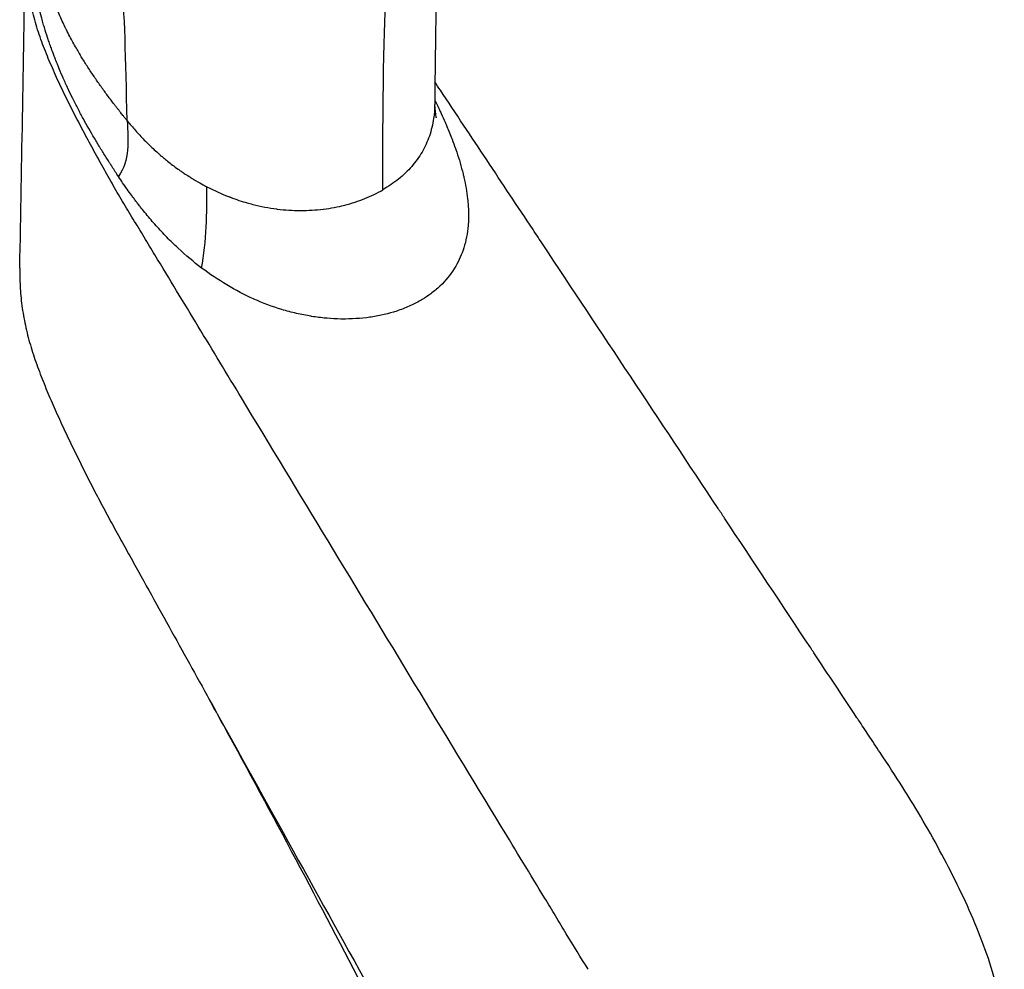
# Model space of a CAD drawing. Header units: millimetres. Extents: x 0 to 3390, y 0 to 1680.
# Tile 174 of 194: x 1944 to 2079, y 1148 to 1277. Entities that reach past the tile are written whole.
import ezdxf

# ---------------------------------------------------------------- set-up
doc = ezdxf.new("R2010")
doc.units = ezdxf.units.MM
doc.header["$LTSCALE"] = 0.2
doc.layers.add('01_Object Line', color=4, linetype='Continuous')

# ---------------------------------------------------------------- blocks, each defined once
blk = doc.blocks.new('A$C2453ee8b')
for p, q in [((50.39, 612.98), (50.39, 612.98)), ((51.41, 611.56), (51.41, 611.56)), ((50.28, 604.69), (50.28, 604.69)), ((95.12, 604.64), (95.12, 604.64))]:
    blk.add_line(p, q)
for points, knots in [([(99.46, 643.8), (99.4, 643.7), (99.29, 643.53), (98.87, 642.73), (98.44, 641.73), (97.72, 639.23), (97.41, 637.81), (96.88, 633.69), (96.73, 630.85), (96.4, 622.19), (96.34, 616.17), (96.29, 610.12)], [0.881127, 0.881127, 0.881127, 0.881127, 1.191997, 1.191997, 1.910234, 1.910234, 2.619262, 2.619262, 3.693192, 3.693192, 5.903975, 5.903975, 5.903975, 5.903975]), ([(117.24, 492), (116.22, 493.6), (115.23, 495.23), (113.75, 497.66), (113.26, 498.48), (112.28, 500.1), (111.79, 500.92), (109.32, 504.98), (107.35, 508.23), (101.44, 517.98), (97.49, 524.48), (85.67, 543.98), (77.79, 556.99), (67.94, 573.24), (65.98, 576.49), (63.02, 581.37), (62.04, 583), (60.07, 586.25), (59.08, 587.87), (57.61, 590.31), (57.11, 591.12), (56.13, 592.75), (55.64, 593.56), (54.65, 595.19), (54.16, 596), (53.19, 597.64), (52.71, 598.46), (51.77, 600.1), (51.31, 600.93), (50.39, 602.59), (49.93, 603.42), (49.03, 605.09), (48.58, 605.92), (47.7, 607.59), (47.26, 608.43), (46.4, 610.12), (45.98, 610.96), (45.16, 612.66), (44.77, 613.52), (44, 615.24), (43.63, 616.1), (42.93, 617.84), (42.6, 618.71), (42.01, 620.47), (41.75, 621.36), (41.3, 623.14), (41.11, 624.03), (40.8, 625.82), (40.68, 626.71), (40.5, 628.49), (40.45, 629.37), (40.4, 631.13), (40.41, 632.01), (40.51, 633.73), (40.6, 634.59), (40.86, 636.26), (41.03, 637.09), (41.44, 638.62), (41.67, 639.34), (41.94, 640.04)], [0, 0, 0, 0, 0.0326567, 0.0326567, 0.0489851, 0.0489851, 0.0653134, 0.0653134, 0.1306268, 0.1306268, 0.2612537, 0.2612537, 0.5225074, 0.5225074, 0.5878208, 0.5878208, 0.6204775, 0.6204775, 0.6531342, 0.6531342, 0.6694626, 0.6694626, 0.6857909, 0.6857909, 0.7021193, 0.7021193, 0.7184476, 0.7184476, 0.734776, 0.734776, 0.7511044, 0.7511044, 0.7674327, 0.7674327, 0.7837611, 0.7837611, 0.8000894, 0.8000894, 0.8164178, 0.8164178, 0.8327461, 0.8327461, 0.8490745, 0.8490745, 0.8654028, 0.8654028, 0.8817312, 0.8817312, 0.8980596, 0.8980596, 0.9143879, 0.9143879, 0.9307163, 0.9307163, 0.9470446, 0.9470446, 0.963373, 0.963373, 0.9783392, 0.9783392, 0.9783392, 0.9783392]), ([(54.32, 607.81), (54.06, 616.47), (54.06, 622.57), (53.45, 627.42), (52.81, 632.52), (51.51, 636.25), (48.57, 640.15)], [0, 0, 0, 0, 0.4877288, 0.4877288, 0.4877288, 0.9999994, 0.9999994, 0.9999994, 0.9999994]), ([(89.2, 598.39), (89.23, 629), (89.98, 631.94), (90.81, 634.27), (91.23, 635.46), (91.68, 636.49), (92.27, 637.44), (92.67, 638.1), (93.13, 638.71), (93.69, 639.32), (93.95, 639.59), (94.23, 639.87), (94.53, 640.14)], [0, 0, 0, 0, 0.495355, 0.495355, 0.495355, 0.747678, 0.747678, 0.747678, 0.920863, 0.920863, 0.920863, 1, 1, 1, 1]), ([(46.02, 620.23), (46.02, 620.23), (46.02, 620.24), (46.01, 620.24), (45.99, 620.28), (45.97, 620.32), (45.95, 620.36), (45.82, 620.63), (45.69, 620.9), (45.56, 621.18), (45.41, 621.49), (45.27, 621.8), (45.13, 622.12), (44.99, 622.43), (44.86, 622.75), (44.73, 623.07), (44.6, 623.39), (44.47, 623.71), (44.35, 624.03), (44.12, 624.62), (43.91, 625.22), (43.71, 625.83), (43.56, 626.29), (43.42, 626.76), (43.29, 627.22), (43.23, 627.45), (43.17, 627.67), (43.11, 627.89), (43.05, 628.14), (42.99, 628.38), (42.94, 628.62), (42.72, 629.56), (42.55, 630.5), (42.42, 631.43), (42.41, 631.55), (42.39, 631.67), (42.38, 631.79), (42.3, 632.43), (42.25, 633.08), (42.22, 633.72), (42.22, 633.77), (42.21, 633.83), (42.21, 633.89)], [0.3395499, 0.3395499, 0.3395499, 0.3395499, 0.3396968, 0.3396968, 0.3396968, 0.3427265, 0.3427265, 0.3427265, 0.3628738, 0.3628738, 0.3628738, 0.3860508, 0.3860508, 0.3860508, 0.4091411, 0.4091411, 0.4091411, 0.4324048, 0.4324048, 0.4324048, 0.4757554, 0.4757554, 0.4757554, 0.5091174, 0.5091174, 0.5091174, 0.5251129, 0.5251129, 0.5251129, 0.5425107, 0.5425107, 0.5425107, 0.6093923, 0.6093923, 0.6093923, 0.617821, 0.617821, 0.617821, 0.6641751, 0.6641751, 0.6641751, 0.6682626, 0.6682626, 0.6682626, 0.6682626]), ([(44.92, 615.2), (44.86, 615.35), (44.8, 615.5), (44.74, 615.65), (44.69, 615.77), (44.63, 615.9), (44.58, 616.03), (44.56, 616.1), (44.53, 616.16), (44.51, 616.23), (44.49, 616.28), (44.48, 616.3), (44.46, 616.35), (44.45, 616.37), (44.44, 616.4), (44.43, 616.43), (44.25, 616.89), (44.13, 617.23), (44.04, 617.46), (44.04, 617.46), (44.04, 617.47), (44.04, 617.47), (43.97, 617.67), (43.93, 617.78), (43.92, 617.8), (43.92, 617.8), (43.92, 617.81), (43.91, 617.84), (43.81, 618.11), (43.72, 618.36), (43.64, 618.6), (43.57, 618.8), (43.5, 619), (43.44, 619.19), (43.29, 619.63), (43.15, 620.08), (43.01, 620.54), (42.98, 620.65), (42.94, 620.76), (42.91, 620.86), (42.87, 620.99), (42.84, 621.12), (42.8, 621.25), (42.73, 621.49), (42.65, 621.77), (42.6, 621.97), (42.48, 622.38), (42.37, 622.81), (42.26, 623.28), (42.16, 623.69), (42.06, 624.12), (41.96, 624.57), (41.95, 624.63), (41.93, 624.73), (41.92, 624.76), (41.89, 624.93), (41.84, 625.14), (41.79, 625.41), (41.77, 625.54), (41.74, 625.68), (41.71, 625.83), (41.67, 626.06), (41.63, 626.32), (41.58, 626.61), (41.55, 626.77), (41.53, 626.95), (41.5, 627.13), (41.48, 627.24), (41.46, 627.37), (41.45, 627.49), (41.44, 627.51), (41.44, 627.54), (41.44, 627.55), (41.33, 628.36), (41.25, 629.15), (41.19, 629.94), (41.18, 630.07), (41.18, 630.2), (41.17, 630.33), (41.14, 630.79), (41.13, 631.16), (41.12, 631.6), (41.12, 631.79), (41.12, 631.98), (41.12, 632.19), (41.12, 632.19), (41.12, 632.2), (41.12, 632.2)], [0.3499357, 0.3499357, 0.3499357, 0.3499357, 0.359375, 0.359375, 0.359375, 0.3671875, 0.3671875, 0.3671875, 0.3710937, 0.3710937, 0.3710937, 0.3738439, 0.3738439, 0.3738439, 0.375, 0.375, 0.375, 0.390625, 0.390625, 0.390625, 0.3909298, 0.3909298, 0.3909298, 0.4042969, 0.4042969, 0.4042969, 0.40625, 0.40625, 0.40625, 0.423391, 0.423391, 0.423391, 0.4375, 0.4375, 0.4375, 0.46875, 0.46875, 0.46875, 0.4758408, 0.4758408, 0.4758408, 0.484375, 0.484375, 0.484375, 0.5, 0.5, 0.5, 0.53125, 0.53125, 0.53125, 0.5585937, 0.5585937, 0.5585937, 0.5625, 0.5625, 0.5625, 0.5835417, 0.5835417, 0.5835417, 0.59375, 0.59375, 0.59375, 0.609375, 0.609375, 0.609375, 0.618296, 0.618296, 0.618296, 0.6238034, 0.6238034, 0.6238034, 0.625, 0.625, 0.625, 0.6786684, 0.6786684, 0.6786684, 0.6875, 0.6875, 0.6875, 0.71875, 0.71875, 0.71875, 0.7319487, 0.7319487, 0.7319487, 0.7322523, 0.7322523, 0.7322523, 0.7322523]), ([(54.32, 607.81), (54.24, 607.91), (54.16, 608.01), (54.08, 608.11), (54, 608.2), (53.93, 608.3), (53.85, 608.4), (53.81, 608.45), (53.77, 608.5), (53.73, 608.55), (53.61, 608.7), (53.49, 608.85), (53.37, 609), (53.3, 609.09), (53.22, 609.19), (53.15, 609.29), (53.11, 609.34), (53.07, 609.39), (53.02, 609.44), (52.99, 609.49), (52.95, 609.54), (52.91, 609.59), (52.83, 609.69), (52.75, 609.79), (52.68, 609.89), (52.6, 609.99), (52.52, 610.09), (52.44, 610.19), (52.29, 610.39), (52.15, 610.59), (52, 610.78), (51.99, 610.79), (51.99, 610.79), (51.98, 610.8), (51.83, 611), (51.68, 611.2), (51.53, 611.41), (51.23, 611.81), (50.93, 612.22), (50.64, 612.63), (50.36, 613.03), (50.08, 613.43), (49.8, 613.84), (49.51, 614.27), (49.22, 614.7), (48.94, 615.14), (48.66, 615.56), (48.4, 615.99), (48.13, 616.42), (48.02, 616.61), (47.9, 616.8), (47.79, 616.99), (47.77, 617.01), (47.76, 617.04), (47.74, 617.06), (47.62, 617.28), (47.49, 617.5), (47.37, 617.71), (47.06, 618.25), (46.76, 618.8), (46.47, 619.34), (46.32, 619.63), (46.17, 619.93), (46.02, 620.23)], [0, 0, 0, 0, 0.0085291, 0.0085291, 0.0085291, 0.0170671, 0.0170671, 0.0170671, 0.021231, 0.021231, 0.021231, 0.0341388, 0.0341388, 0.0341388, 0.0424621, 0.0424621, 0.0424621, 0.0469385, 0.0469385, 0.0469385, 0.051208, 0.051208, 0.051208, 0.059753, 0.059753, 0.059753, 0.068303, 0.068303, 0.068303, 0.0849242, 0.0849242, 0.0849242, 0.0854036, 0.0854036, 0.0854036, 0.1025024, 0.1025024, 0.1025024, 0.1367248, 0.1367248, 0.1367248, 0.1698484, 0.1698484, 0.1698484, 0.2052609, 0.2052609, 0.2052609, 0.2395869, 0.2395869, 0.2395869, 0.2547726, 0.2547726, 0.2547726, 0.2567804, 0.2567804, 0.2567804, 0.2739626, 0.2739626, 0.2739626, 0.3165197, 0.3165197, 0.3165197, 0.3395499, 0.3395499, 0.3395499, 0.3395499]), ([(53.11, 600.23), (52.97, 600.44), (52.83, 600.66), (52.69, 600.87), (52.62, 600.98), (52.55, 601.09), (52.48, 601.19), (52.44, 601.25), (52.41, 601.3), (52.37, 601.36), (52.34, 601.41), (52.27, 601.51), (52.27, 601.52), (52.26, 601.53), (52.24, 601.56), (52.2, 601.62), (52.17, 601.67), (52.1, 601.77), (52.06, 601.85), (51.97, 601.98), (51.93, 602.05), (51.86, 602.16), (51.86, 602.16), (51.85, 602.17), (51.85, 602.17), (51.71, 602.4), (51.59, 602.59), (51.44, 602.82), (51.16, 603.26), (50.89, 603.69), (50.64, 604.11), (50.62, 604.13), (50.61, 604.16), (50.6, 604.18), (50.33, 604.62), (50.1, 605), (49.83, 605.45), (49.31, 606.33), (48.79, 607.24), (48.33, 608.08), (48.32, 608.09), (48.32, 608.11), (48.31, 608.12), (48.08, 608.55), (47.84, 608.99), (47.6, 609.44), (47.37, 609.9), (47.12, 610.39), (46.89, 610.84), (46.68, 611.28), (46.46, 611.72), (46.25, 612.16), (46.25, 612.18), (46.24, 612.2), (46.23, 612.21), (46.12, 612.44), (46.02, 612.68), (45.91, 612.91), (45.8, 613.14), (45.68, 613.42), (45.59, 613.62), (45.42, 614.01), (45.23, 614.45), (45.03, 614.92), (45, 615.01), (44.96, 615.11), (44.92, 615.2)], [0, 0, 0, 0, 0.015625, 0.015625, 0.015625, 0.0233324, 0.0233324, 0.0233324, 0.0273437, 0.0273437, 0.0273437, 0.03125, 0.03125, 0.03125, 0.0351562, 0.0351562, 0.0351562, 0.0390625, 0.0390625, 0.0390625, 0.0466598, 0.0466598, 0.0466598, 0.046875, 0.046875, 0.046875, 0.0625, 0.0625, 0.0625, 0.0921022, 0.0921022, 0.0921022, 0.09375, 0.09375, 0.09375, 0.125, 0.125, 0.125, 0.1865553, 0.1865553, 0.1865553, 0.1875, 0.1875, 0.1875, 0.21875, 0.21875, 0.21875, 0.25, 0.25, 0.25, 0.2801183, 0.2801183, 0.2801183, 0.28125, 0.28125, 0.28125, 0.296875, 0.296875, 0.296875, 0.3125, 0.3125, 0.3125, 0.34375, 0.34375, 0.34375, 0.3499357, 0.3499357, 0.3499357, 0.3499357]), ([(160.2, 516.8), (159.18, 518.41), (158.13, 520), (157.08, 521.58), (156.56, 522.38), (156.03, 523.17), (155.5, 523.96), (155.05, 524.65), (154.59, 525.33), (154.14, 526.01), (154.07, 526.12), (153.99, 526.23), (153.92, 526.34), (151.96, 529.3), (150, 532.25), (148.04, 535.2), (147.9, 535.42), (147.75, 535.64), (147.61, 535.86), (143.69, 541.77), (139.77, 547.67), (135.85, 553.58), (135.56, 554.02), (135.27, 554.46), (134.98, 554.9), (126.95, 567), (119.03, 578.91), (111.07, 590.9), (110.62, 591.59), (110.16, 592.27), (109.71, 592.96), (107.6, 596.13), (105.49, 599.3), (103.38, 602.48), (101.28, 605.65), (99.17, 608.82), (97.06, 611.99), (96.81, 612.37), (96.56, 612.75), (96.31, 613.12)], [0, 0, 0, 0, 0.0323639, 0.0323639, 0.0323639, 0.0485453, 0.0485453, 0.0485453, 0.0625, 0.0625, 0.0625, 0.0647279, 0.0647279, 0.0647279, 0.125, 0.125, 0.125, 0.1294572, 0.1294572, 0.1294572, 0.25, 0.25, 0.25, 0.2589219, 0.2589219, 0.2589219, 0.505992, 0.505992, 0.505992, 0.5201508, 0.5201508, 0.5201508, 0.5855293, 0.5855293, 0.5855293, 0.6509057, 0.6509057, 0.6509057, 0.6586788, 0.6586788, 0.6586788, 0.6586788]), ([(96.28, 610), (96.27, 609.37), (96.23, 608.75), (96.08, 607.73), (95.92, 606.91), (95.57, 605.7), (95.13, 604.6), (94.76, 603.89), (94.16, 602.86), (93.69, 602.21), (92.62, 600.98), (92.01, 600.4), (91.02, 599.6), (90.34, 599.09), (89.59, 598.62), (89.2, 598.39)], [0.7760459, 0.7760459, 0.7760459, 0.7760459, 0.8043023, 0.8043023, 0.8240378, 0.8435891, 0.8631405, 0.8826918, 0.8826918, 0.9217946, 0.9217946, 0.9608973, 0.9608973, 0.9804488, 1, 1, 1, 1]), ([(96.28, 610), (96.28, 610), (96.28, 609.89), (96.3, 609.52), (96.33, 609.26), (96.39, 608.71), (96.44, 608.42), (96.47, 608.26), (96.48, 608.24), (96.48, 608.24)], [0.0152089, 0.0152089, 0.0152089, 0.0152089, 0.1940428, 0.1940428, 0.3772809, 0.3772809, 0.5991315, 0.5991315, 0.6669182, 0.6669182, 0.6669182, 0.6669182]), ([(96.84, 609.51), (96.87, 609.45), (96.9, 609.39), (96.93, 609.33), (97.01, 609.15), (97.09, 608.97), (97.17, 608.8), (97.35, 608.41), (97.52, 608.03), (97.71, 607.61), (97.79, 607.42), (97.87, 607.24), (97.94, 607.05), (98.19, 606.46), (98.43, 605.87), (98.66, 605.29), (98.82, 604.87), (98.97, 604.44), (99.12, 604.02), (99.18, 603.86), (99.23, 603.7), (99.29, 603.54), (99.63, 602.54), (99.91, 601.57), (100.16, 600.57), (100.2, 600.41), (100.24, 600.25), (100.27, 600.09), (100.5, 599.1), (100.67, 598.14), (100.78, 597.18), (100.79, 597.03), (100.81, 596.88), (100.82, 596.73), (100.86, 596.32), (100.89, 595.92), (100.9, 595.52), (100.9, 595.46), (100.9, 595.39), (100.9, 595.33)], [0.4827377, 0.4827377, 0.4827377, 0.4827377, 0.484375, 0.484375, 0.484375, 0.48919, 0.48919, 0.48919, 0.5, 0.5, 0.5, 0.5047376, 0.5047376, 0.5047376, 0.5200378, 0.5200378, 0.5200378, 0.53125, 0.53125, 0.53125, 0.5355677, 0.5355677, 0.5355677, 0.5625, 0.5625, 0.5625, 0.5668915, 0.5668915, 0.5668915, 0.59375, 0.59375, 0.59375, 0.5978884, 0.5978884, 0.5978884, 0.609375, 0.609375, 0.609375, 0.6111923, 0.6111923, 0.6111923, 0.6111923]), ([(54.32, 607.81), (54.5, 607.59), (54.69, 607.36), (54.88, 607.14), (55.06, 606.92), (55.25, 606.7), (55.44, 606.49), (55.45, 606.48), (55.45, 606.48), (55.45, 606.47), (55.64, 606.26), (55.84, 606.05), (56.04, 605.84), (56.24, 605.62), (56.47, 605.37), (56.65, 605.19), (57.02, 604.81), (57.42, 604.42), (57.85, 604.02), (58.07, 603.81), (58.29, 603.61), (58.53, 603.4), (58.64, 603.3), (58.76, 603.2), (58.88, 603.09), (59, 602.99), (59.16, 602.85), (59.25, 602.78), (59.61, 602.48), (60.03, 602.14), (60.5, 601.78), (60.74, 601.6), (60.99, 601.42), (61.26, 601.22), (61.39, 601.13), (61.53, 601.03), (61.67, 600.93), (61.74, 600.88), (61.81, 600.83), (61.88, 600.78), (61.96, 600.74), (62.06, 600.67), (62.1, 600.64), (62.28, 600.51), (62.5, 600.37), (62.75, 600.21), (62.88, 600.13), (63.01, 600.05), (63.16, 599.96), (63.23, 599.91), (63.3, 599.87), (63.38, 599.82), (63.46, 599.78), (63.51, 599.74), (63.62, 599.68), (64.5, 599.16), (65.03, 598.89), (65.18, 598.81)], [0, 0, 0, 0, 0.063611, 0.063611, 0.063611, 0.125, 0.125, 0.125, 0.126487, 0.126487, 0.126487, 0.1875, 0.1875, 0.1875, 0.25, 0.25, 0.25, 0.375, 0.375, 0.375, 0.4375, 0.4375, 0.4375, 0.46875, 0.46875, 0.46875, 0.5, 0.5, 0.5, 0.625, 0.625, 0.625, 0.6875, 0.6875, 0.6875, 0.71875, 0.71875, 0.71875, 0.734375, 0.734375, 0.734375, 0.75, 0.75, 0.75, 0.8125, 0.8125, 0.8125, 0.84375, 0.84375, 0.84375, 0.859375, 0.859375, 0.859375, 0.875, 0.875, 0.875, 1, 1, 1, 1]), ([(64.47, 587.72), (63.38, 588.55), (62.31, 589.45), (61.28, 590.41), (61.26, 590.43), (61.24, 590.44), (61.23, 590.46), (60.72, 590.93), (60.23, 591.41), (59.74, 591.91), (59.24, 592.42), (58.71, 592.99), (58.26, 593.5), (58.03, 593.75), (57.8, 594.01), (57.57, 594.28), (57.34, 594.55), (57.09, 594.85), (56.88, 595.11), (56.67, 595.37), (56.45, 595.63), (56.23, 595.91), (56.12, 596.05), (56.01, 596.19), (55.9, 596.33), (55.79, 596.48), (55.65, 596.65), (55.56, 596.77), (55.47, 596.89), (55.36, 597.04), (55.25, 597.19), (55.14, 597.33), (55.03, 597.48), (54.93, 597.62), (54.72, 597.91), (54.53, 598.17), (54.3, 598.48), (54.08, 598.8), (53.85, 599.12), (53.69, 599.35), (53.54, 599.58), (53.34, 599.87), (53.11, 600.23)], [0, 0, 0, 0, 0.25, 0.25, 0.25, 0.254018, 0.254018, 0.254018, 0.375, 0.375, 0.375, 0.5, 0.5, 0.5, 0.5625, 0.5625, 0.5625, 0.625, 0.625, 0.625, 0.6875, 0.6875, 0.6875, 0.71875, 0.71875, 0.71875, 0.75, 0.75, 0.75, 0.781902, 0.781902, 0.781902, 0.8125, 0.8125, 0.8125, 0.875, 0.875, 0.875, 0.9375, 0.9375, 0.9375, 1, 1, 1, 1]), ([(65.18, 598.81), (66.23, 598.27), (67.26, 597.81), (68.26, 597.42), (68.31, 597.4), (68.35, 597.39), (68.4, 597.37), (69.19, 597.07), (69.96, 596.82), (70.7, 596.61), (70.95, 596.53), (71.16, 596.48), (71.44, 596.41), (71.45, 596.4), (71.46, 596.4), (71.46, 596.4), (72.57, 596.12), (73.66, 595.92), (74.72, 595.78), (74.75, 595.78), (74.77, 595.77), (74.79, 595.77), (75.32, 595.7), (75.85, 595.66), (76.37, 595.62), (76.38, 595.62), (76.39, 595.62), (76.4, 595.62), (76.92, 595.59), (77.41, 595.57), (77.95, 595.57), (77.96, 595.57), (77.97, 595.57), (77.98, 595.57), (78.51, 595.57), (79.03, 595.58), (79.54, 595.62), (80.05, 595.65), (80.57, 595.7), (81.06, 595.76), (81.08, 595.76), (81.09, 595.76), (81.1, 595.76), (81.61, 595.82), (82.1, 595.9), (82.58, 595.99), (83.06, 596.08), (83.5, 596.18), (83.99, 596.31), (83.99, 596.31), (84, 596.31), (84, 596.31), (84.96, 596.55), (85.88, 596.85), (86.74, 597.2), (87.17, 597.37), (87.6, 597.56), (88.01, 597.76), (88.42, 597.96), (88.82, 598.17), (89.2, 598.39)], [0, 0, 0, 0, 0.119434, 0.119434, 0.119434, 0.125, 0.125, 0.125, 0.21875, 0.21875, 0.21875, 0.25, 0.25, 0.25, 0.25059, 0.25059, 0.25059, 0.37258, 0.37258, 0.37258, 0.375, 0.375, 0.375, 0.436322, 0.436322, 0.436322, 0.4375, 0.4375, 0.4375, 0.5, 0.5, 0.5, 0.501212, 0.501212, 0.501212, 0.56198, 0.56198, 0.56198, 0.623463, 0.623463, 0.623463, 0.625, 0.625, 0.625, 0.6875, 0.6875, 0.6875, 0.75, 0.75, 0.75, 0.750607, 0.750607, 0.750607, 0.873853, 0.873853, 0.873853, 0.936555, 0.936555, 0.936555, 1, 1, 1, 1]), ([(100.9, 595.33), (100.9, 595.25), (100.91, 595.18), (100.91, 595.1), (100.91, 594.71), (100.9, 594.33), (100.88, 593.92), (100.87, 593.79), (100.86, 593.65), (100.85, 593.52), (100.8, 592.99), (100.73, 592.47), (100.63, 591.96), (100.54, 591.45), (100.41, 590.95), (100.26, 590.46), (99.98, 589.59), (99.62, 588.76), (99.15, 587.95), (99.09, 587.86), (99.04, 587.77), (98.98, 587.68), (98.44, 586.8), (97.78, 585.99), (97, 585.25), (96.61, 584.89), (96.2, 584.54), (95.75, 584.21), (95.38, 583.93), (94.99, 583.67), (94.58, 583.42), (94.5, 583.37), (94.42, 583.33), (94.34, 583.28), (93.85, 583), (93.33, 582.73), (92.79, 582.49), (92.25, 582.25), (91.68, 582.04), (91.1, 581.85), (89.99, 581.48), (88.82, 581.21), (87.63, 581.03), (87.56, 581.02), (87.49, 581.01), (87.42, 581), (86.2, 580.83), (84.9, 580.75), (83.63, 580.76), (83.58, 580.76), (83.52, 580.76), (83.47, 580.76), (82.85, 580.77), (82.23, 580.8), (81.6, 580.86), (81.54, 580.86), (81.49, 580.87), (81.44, 580.87), (80.8, 580.93), (80.14, 581.01), (79.52, 581.11), (79.48, 581.12), (79.44, 581.12), (79.4, 581.13), (78.74, 581.24), (78.08, 581.37), (77.41, 581.52), (76.75, 581.68), (76.08, 581.85), (75.42, 582.05), (74.12, 582.45), (72.84, 582.93), (71.62, 583.47), (71.6, 583.48), (71.58, 583.49), (71.57, 583.5), (70.32, 584.05), (69.1, 584.69), (67.9, 585.41), (66.73, 586.11), (65.59, 586.88), (64.47, 587.72)], [0.6111923, 0.6111923, 0.6111923, 0.6111923, 0.6134794, 0.6134794, 0.6134794, 0.625, 0.625, 0.625, 0.6288406, 0.6288406, 0.6288406, 0.6441354, 0.6441354, 0.6441354, 0.6596986, 0.6596986, 0.6596986, 0.6875, 0.6875, 0.6875, 0.6906519, 0.6906519, 0.6906519, 0.7214558, 0.7214558, 0.7214558, 0.7369497, 0.7369497, 0.7369497, 0.75, 0.75, 0.75, 0.7524295, 0.7524295, 0.7524295, 0.767846, 0.767846, 0.767846, 0.783236, 0.783236, 0.783236, 0.8125, 0.8125, 0.8125, 0.8141781, 0.8141781, 0.8141781, 0.84375, 0.84375, 0.84375, 0.8450509, 0.8450509, 0.8450509, 0.859375, 0.859375, 0.859375, 0.8605741, 0.8605741, 0.8605741, 0.875, 0.875, 0.875, 0.875925, 0.875925, 0.875925, 0.8914765, 0.8914765, 0.8914765, 0.9069452, 0.9069452, 0.9069452, 0.9375, 0.9375, 0.9375, 0.9379615, 0.9379615, 0.9379615, 0.9693168, 0.9693168, 0.9693168, 1, 1, 1, 1]), ([(39.65, 587.69), (39.64, 586.99), (39.65, 586.29), (39.72, 584.7), (39.79, 583.81), (40.01, 582.02), (40.16, 581.13), (40.52, 579.34), (40.74, 578.44), (41.25, 576.66), (41.53, 575.78), (42.15, 574.01), (42.48, 573.14), (43.18, 571.39), (43.54, 570.52), (44.29, 568.79), (44.67, 567.93), (45.46, 566.21), (45.86, 565.36), (46.68, 563.65), (47.09, 562.8), (47.93, 561.1), (48.35, 560.25), (49.2, 558.55), (49.64, 557.71), (50.51, 556.03), (50.96, 555.18), (51.85, 553.51), (52.31, 552.68), (53.23, 551.01), (53.69, 550.18), (54.62, 548.52), (55.08, 547.68), (56.46, 545.19), (57.38, 543.52), (59.22, 540.19), (60.15, 538.53), (62.91, 533.54), (64.76, 530.21), (73.98, 513.57), (81.35, 500.26), (92.42, 480.29), (96.11, 473.63), (101.65, 463.65), (103.49, 460.32), (105.8, 456.16), (106.26, 455.33), (107.18, 453.67), (107.64, 452.83), (109.03, 450.34), (109.95, 448.67), (110.86, 447)], [0.1281931, 0.1281931, 0.1281931, 0.1281931, 0.140625, 0.140625, 0.15625, 0.15625, 0.171875, 0.171875, 0.1875, 0.1875, 0.203125, 0.203125, 0.21875, 0.21875, 0.234375, 0.234375, 0.25, 0.25, 0.265625, 0.265625, 0.28125, 0.28125, 0.296875, 0.296875, 0.3125, 0.3125, 0.328125, 0.328125, 0.34375, 0.34375, 0.359375, 0.359375, 0.375, 0.375, 0.40625, 0.40625, 0.4375, 0.4375, 0.5, 0.5, 0.75, 0.75, 0.875, 0.875, 0.9375, 0.9375, 0.953125, 0.953125, 0.96875, 0.96875, 1, 1, 1, 1]), ([(99.56, 461.15), (99.4, 462.37), (99.21, 463.48), (98.96, 464.58), (98.91, 464.77), (98.81, 465.16), (98.74, 465.35), (98.61, 465.71), (98.57, 465.81), (98.45, 466.11), (98.35, 466.33), (98.15, 466.79), (98.04, 467.04), (97.76, 467.62), (97.6, 467.96), (97.15, 468.88), (96.87, 469.46), (95.83, 471.51), (95.06, 472.99), (92.08, 478.79), (89.85, 483.14), (81.23, 499.71), (74.79, 511.94), (67.27, 525.67), (66.38, 527.28), (65.48, 528.9)], [0, 0, 0, 0, 0.616548, 0.616548, 0.829471, 0.829471, 1.062292, 1.062292, 1.131355, 1.131355, 1.227927, 1.227927, 1.317218, 1.317218, 1.433205, 1.433205, 1.627584, 1.627584, 2.125283, 2.125283, 3.588858, 3.588858, 7.732823, 7.732823, 8.286091, 8.286091, 8.286091, 8.286091]), ([(165.04, 462.92), (166.25, 463.62), (168.52, 465.25), (171.08, 468.66), (172.87, 472.67), (173.86, 477.13), (174.12, 481.86), (173.74, 486.73), (172.53, 491.65), (170.81, 496.49), (168.76, 501.26), (166.47, 505.94), (163.97, 510.54), (161.86, 514.15), (160.57, 516.22), (160.2, 516.8)], [0, 0, 0, 0, 0.080697, 0.161395, 0.242092, 0.322789, 0.403486, 0.484184, 0.564881, 0.645578, 0.726275, 0.806973, 0.88767, 0.968367, 1, 1, 1, 1])]:
    blk.add_open_spline(points, degree=3, knots=knots)
for points in [[(39.65, 587.69), (39.93, 602.34), (40.18, 616.98), (40.41, 631.62)], [(96.29, 610.65), (96.48, 610.26), (96.66, 609.89), (96.84, 609.51)], [(96.29, 610.12), (96.29, 610.08), (96.28, 610.04), (96.28, 610)], [(54.32, 607.81), (54.4, 605.05), (54.74, 602.43), (53.11, 600.23)], [(64.47, 587.72), (65.16, 591.27), (65.2, 595.41), (65.18, 598.81)]]:
    blk.add_open_spline(points, degree=3)

msp = doc.modelspace()

# ---------------------------------------------------------------- block references
at = {"layer": '01_Object Line'}
msp.add_blockref('A$C2453ee8b', (1904.625, 655.797), dxfattribs=at)

doc.saveas('drawing.dxf')
